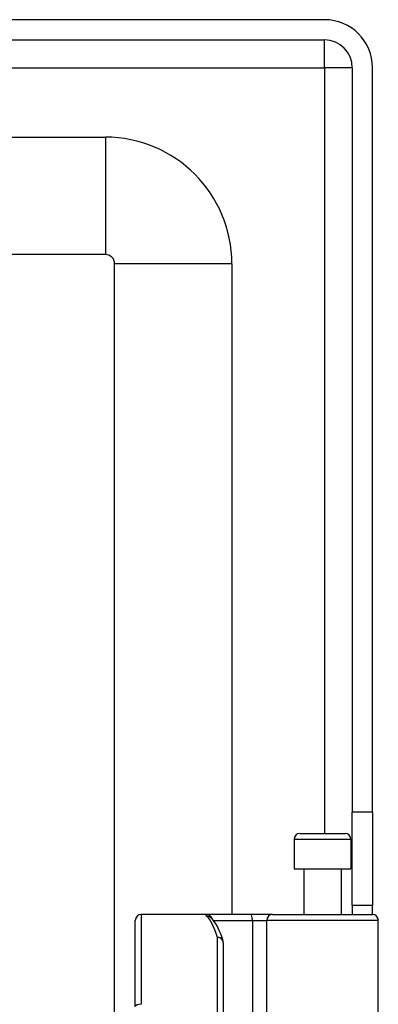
# Model space of a CAD drawing. Header units: inches. Extents: x 4 to 149, y 7 to 82.
# Tile 154 of 188: x 26.63 to 27.84, y 51.27 to 54.57. Entities that reach past the tile are written whole.
import ezdxf

# ---------------------------------------------------------------- set-up
doc = ezdxf.new("R2010")
doc.units = ezdxf.units.IN
doc.header["$MEASUREMENT"] = 0
doc.layers.add('Visible Edges(ANSI)', color=7, linetype='Continuous', lineweight=25)
doc.layers.add('Visible Tangent Edges(ANSI)', color=7, linetype='Continuous', lineweight=25)

msp = doc.modelspace()

# ---------------------------------------------------------------- linework, layer by layer
at = {"layer": 'Visible Edges(ANSI)'}
for p, q in [((27.6585, 54.5734), (4.0625, 54.5734)), ((4.0625, 54.5054), (27.6585, 54.5054)), ((27.7515, 54.4124), (27.7515, 51.9164)), ((27.8195, 51.9164), (27.8195, 54.4124)), ((4.7783, 54.1797), (26.9224, 54.1797)), ((26.9224, 53.786), (4.7783, 53.786)), ((26.9534, 50.7594), (26.9534, 53.755)), ((27.3471, 53.755), (27.3471, 51.5734)), ((27.7515, 51.6044), (27.7515, 51.9164)), ((27.8195, 51.9164), (27.8195, 51.6044)), ((27.5758, 51.8451), (27.7273, 51.8451)), ((27.5561, 51.8254), (27.5561, 51.727)), ((27.747, 51.8254), (27.747, 51.727)), ((27.5561, 51.727), (27.747, 51.727)), ((27.5886, 51.727), (27.5886, 51.5734)), ((27.7145, 51.727), (27.7145, 51.5734)), ((27.7515, 51.6044), (27.7515, 51.5734)), ((27.7515, 51.6044), (27.8195, 51.6044)), ((27.8195, 51.5734), (27.8195, 51.6044)), ((27.2622, 51.5734), (27.0427, 51.5734)), ((27.4116, 51.5734), (27.2622, 51.5734)), ((27.2749, 51.564), (27.2744, 51.5644)), ((27.484, 51.5734), (27.4116, 51.5734)), ((27.484, 51.5734), (27.8194, 51.5734)), ((27.023, 51.2645), (27.023, 51.5537)), ((27.839, 50.9691), (27.839, 51.5537)), ((27.3183, 51.4797), (27.3183, 51.0734))]:
    msp.add_line(p, q, dxfattribs=at)
at = {"layer": 'Visible Edges(ANSI)', "flags": 128}
msp.add_lwpolyline([(27.3175, 51.4855), (27.3131, 51.4988), (27.3086, 51.5112), (27.3039, 51.5225), (27.2989, 51.5328), (27.2936, 51.5421), (27.288, 51.5504), (27.2818, 51.5577), (27.2749, 51.564)], dxfattribs=at)
at = {"layer": 'Visible Edges(ANSI)'}
for centre, radius, start, end in [((27.6585, 54.4124), 0.161, 0, 90), ((27.6585, 54.4124), 0.093, 0, 90), ((26.9224, 53.755), 0.4247, 0, 90), ((26.9224, 53.755), 0.031, 0, 90), ((27.5758, 51.8254), 0.0197, 90, 180), ((27.7273, 51.8254), 0.0197, 0, 90), ((27.0427, 51.5537), 0.0197, 90, 180), ((27.8194, 51.5537), 0.0197, 0, 90), ((27.2986, 51.4797), 0.0197, 0, 17.0415)]:
    msp.add_arc(centre, radius, start, end, dxfattribs=at)
at = {"layer": 'Visible Tangent Edges(ANSI)'}
for p, q in [((27.6585, 54.4124), (27.6585, 54.5054)), ((4.0625, 54.4124), (27.6585, 54.4124)), ((27.7515, 54.4124), (27.6585, 54.4124)), ((27.6585, 54.4124), (27.6585, 51.8451)), ((26.9224, 54.1797), (26.9224, 53.786)), ((27.3471, 53.755), (26.9534, 53.755)), ((27.8195, 51.9164), (27.7515, 51.9164)), ((27.747, 51.8254), (27.5561, 51.8254)), ((27.0427, 51.5734), (27.0427, 51.2723)), ((27.2854, 51.5537), (27.4161, 51.5537)), ((27.4161, 51.5537), (27.4161, 50.9691)), ((27.4161, 51.5537), (27.4643, 51.5537)), ((27.839, 51.5537), (27.4643, 51.5537)), ((27.4643, 50.9691), (27.4643, 51.5537)), ((27.2986, 51.0734), (27.2986, 51.4963))]:
    msp.add_line(p, q, dxfattribs=at)
at = {"layer": 'Visible Tangent Edges(ANSI)', "flags": 128}
msp.add_lwpolyline([(27.2622, 51.5734), (27.2617, 51.5734), (27.2612, 51.5734), (27.2608, 51.5733), (27.2605, 51.5733), (27.2602, 51.5732), (27.2599, 51.5731), (27.2597, 51.573), (27.2595, 51.5728), (27.2594, 51.5727), (27.2593, 51.5725), (27.2593, 51.5723), (27.2593, 51.572), (27.2593, 51.5718), (27.2594, 51.5715), (27.2596, 51.5713), (27.2598, 51.571), (27.26, 51.5707), (27.2603, 51.5703), (27.2606, 51.57), (27.2609, 51.5696), (27.2614, 51.5692), (27.2618, 51.5688), (27.2623, 51.5684), (27.2628, 51.5679)], dxfattribs=at)
at = {"layer": 'Visible Tangent Edges(ANSI)'}
for centre, major_axis, ratio, start_param, end_param in [((27.2622, 51.5537), (0, 0.0197), 0.985236, 4.962801, 6.283185), ((27.2628, 51.5485), (0.012, 0.0156), 0.971402, 0, 0.672693), ((27.2491, 51.0734), (0, -0.5), 0.185699, 2.578938, 2.993098), ((27.4116, 51.5537), (0, 0.0197), 0.225879, 4.712389, 6.283185), ((27.484, 51.5537), (0, 0.0197), 0.998608, 0, 1.570796), ((27.2986, 51.4797), (0.0188, 0.0058), 0.834757, 0, 1.320298), ((27.2986, 51.4797), (0.0197, 0), 0.845842, 0, 1.570796), ((27.0427, 51.2645), (-0.0197, 0), 0.39785, 4.712389, 6.283185)]:
    msp.add_ellipse(centre, major_axis=major_axis, ratio=ratio, start_param=start_param, end_param=end_param, dxfattribs=at)

doc.saveas('drawing.dxf')
